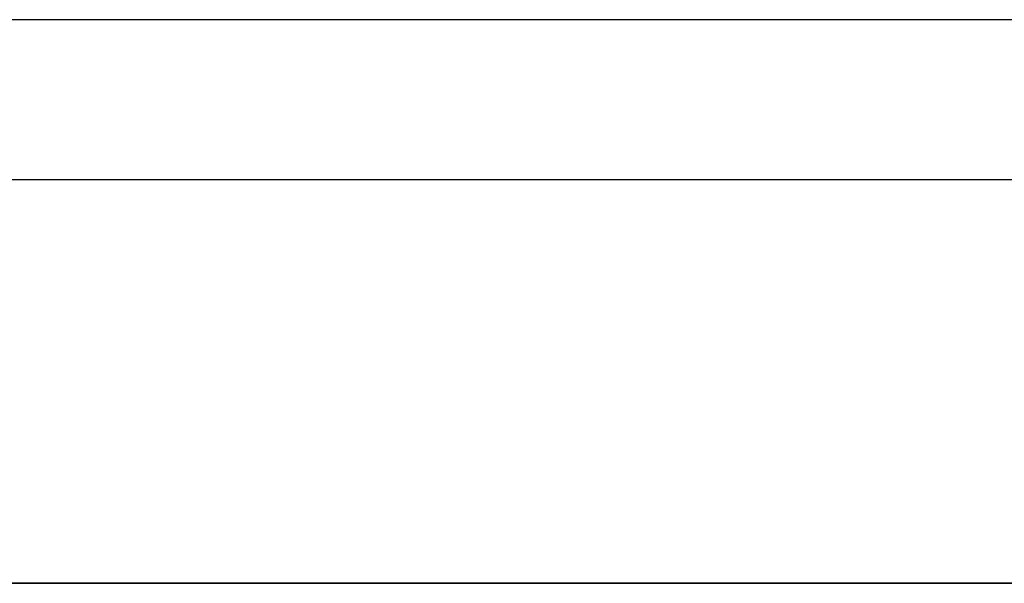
# Model space of a CAD drawing. Header units: metres. Extents: x 391.1 to 427.5, y 12.7 to 28.4.
# Tile 85 of 139: x 406.622 to 407.546, y 27.699 to 28.228. Entities that reach past the tile are written whole.
import ezdxf

# ---------------------------------------------------------------- set-up
doc = ezdxf.new("R2010")
doc.units = ezdxf.units.M
doc.layers.add('01_SUELOS', color=7, linetype='Continuous', lineweight=25, true_color=0x007f00)
doc.layers.add('A-WALL-____-MCUT', color=7, linetype='Continuous', lineweight=25)
doc.layers.add('A-WALL-____-OTLN', color=7, linetype='Continuous', lineweight=25)

# ---------------------------------------------------------------- blocks, each defined once
blk = doc.blocks.new('Family - Envans P1-154711-04_ELEC_P1')
at = {"layer": 'A-WALL-____-MCUT', "color": 253, "true_color": 0xaaaaaa}
blk.add_line((2.89035, 0.05), (0, 0.05), dxfattribs=at)
at = {"layer": 'A-WALL-____-OTLN', "color": 253, "true_color": 0xaaaaaa}
blk.add_line((2.89035, 0.05), (0, 0.05), dxfattribs=at)
blk = doc.blocks.new('Family - LONDR55-XX_ZZ-ARQ-CAA-M3D-Londres55-154745-04_ELEC_P1')
at = {"layer": '01_SUELOS', "color": 9, "true_color": 0xaad4aa}
for p, q in [((4.45086, 1.77), (1.6105, 1.77)), ((1.6105, 1.77), (4.45086, 1.77))]:
    blk.add_line(p, q, dxfattribs=at)
blk = doc.blocks.new('Family - Envans P1-154895-04_ELEC_P1')
at = {"layer": 'A-WALL-____-MCUT', "color": 253, "true_color": 0xaaaaaa}
for p, q in [((25.58571, 0.15), (0.03108, 0.15)), ((0, 0), (25.55599, 0))]:
    blk.add_line(p, q, dxfattribs=at)
at = {"layer": 'A-WALL-____-OTLN', "color": 253, "true_color": 0xaaaaaa}
for p, q in [((25.58571, 0.15), (0.03108, 0.15)), ((0, 0), (25.55599, 0))]:
    blk.add_line(p, q, dxfattribs=at)
at = {"layer": 'A-WALL-____-OTLN', "color": 253, "lineweight": 18, "true_color": 0xaaaaaa}
blk.add_line((0, 0), (25.55599, 0), dxfattribs=at)
blk = doc.blocks.new('LONDR55-XX_ZZ-ARQ-CAA-M3D-Londres55_ifc-1-04_ELEC_P1')
at = {"layer": '01_SUELOS', "color": 253, "lineweight": 18, "true_color": 0xaaaaaa}
blk.add_blockref('Family - LONDR55-XX_ZZ-ARQ-CAA-M3D-Londres55-154745-04_ELEC_P1', (404.43662, 25.92946), dxfattribs=at)
at = {"layer": 'A-WALL-____-OTLN', "color": 253, "lineweight": 18, "true_color": 0xaaaaaa, "rotation": 180}
blk.add_blockref('Family - Envans P1-154895-04_ELEC_P1', (426.84641, 28.22825), dxfattribs=at)
at = {"layer": 'A-WALL-____-OTLN', "color": 253, "lineweight": 18, "true_color": 0xaaaaaa}
blk.add_blockref('Family - Envans P1-154711-04_ELEC_P1', (405.99712, 27.64946), dxfattribs=at)

msp = doc.modelspace()

# ---------------------------------------------------------------- block references
at = {"lineweight": 5}
msp.add_blockref('LONDR55-XX_ZZ-ARQ-CAA-M3D-Londres55_ifc-1-04_ELEC_P1', (0, 0), dxfattribs=at)

doc.saveas('drawing.dxf')
